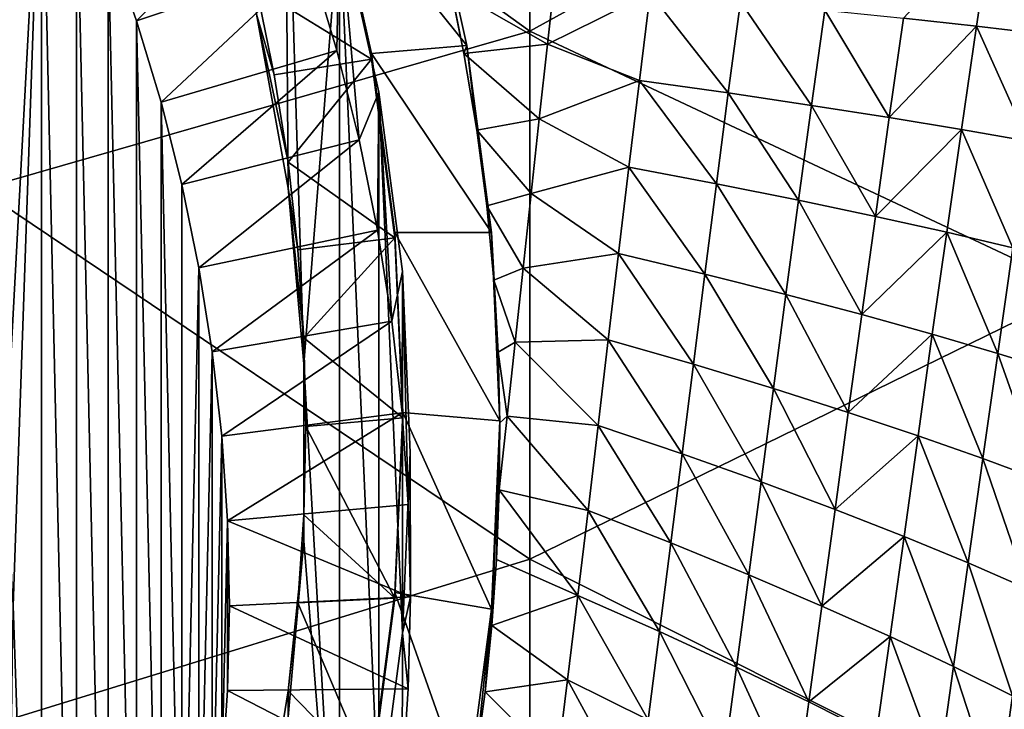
# Model space of a CAD drawing. Header units: metres. Extents: x -105 to 105, y -68 to 103.
# Tile 117 of 256: x 11.33 to 17.93, y -43.24 to -38.61. Entities that reach past the tile are written whole.
import ezdxf

# ---------------------------------------------------------------- set-up
doc = ezdxf.new("R2010")
doc.units = ezdxf.units.M
doc.layers.add('solid_FIT-BATH-150_SW0001_01', color=7, linetype='CONTINUOUS')

msp = doc.modelspace()

# ---------------------------------------------------------------- linework, layer by layer
at = {"layer": 'solid_FIT-BATH-150_SW0001_01'}
for points in [[(14.752053, -38.690388, 14.442327), (14.752053, -35.057335, 14.640962), (11.063119, -36.03553, 14.605182)], [(18.440989, -36.66011, 14.53721), (14.752053, -35.057335, 14.640962), (14.752053, -38.690388, 14.442327)], [(14.752053, -38.690388, 14.442327), (11.063119, -36.03553, 14.605182), (11.063119, -39.74889, 14.399441)], [(11.239285, -41.504078, -17.39646), (11.216496, -36.528812, -17.831739), (11.476287, -37.036861, -17.787291)], [(18.440989, -40.423267, 14.318814), (18.440989, -36.66011, 14.53721), (14.752053, -38.690388, 14.442327)], [(12.917893, -38.577034, -5.807469), (13.130014, -39.741516, -5.705591), (13.108752, -36.760769, -5.966372)], [(13.23659, -40.920582, -5.602436), (13.474566, -37.916691, -5.865242), (13.108752, -36.760769, -5.966372)], [(13.130014, -39.741516, -5.705591), (13.23659, -40.920582, -5.602436), (13.108752, -36.760769, -5.966372)], [(11.287522, -42.54195, -17.305658), (11.239285, -41.504078, -17.39646), (11.476287, -37.036861, -17.787291)], [(11.287522, -42.54195, -17.305658), (11.476287, -37.036861, -17.787291), (11.476202, -48.047203, -16.824011)], [(11.476287, -37.036861, -17.787291), (11.71275, -47.528564, -16.869387), (11.476202, -48.047203, -16.824011)], [(11.476287, -37.036861, -17.787291), (11.712802, -37.555454, -17.74192), (11.71275, -47.528564, -16.869387)], [(11.712802, -37.555454, -17.74192), (11.925199, -47.0009, -16.91555), (11.71275, -47.528564, -16.869387)], [(11.712802, -37.555454, -17.74192), (11.925238, -38.083107, -17.695757), (11.925199, -47.0009, -16.91555)], [(13.426369, -37.661621, -2.800882), (14.054215, -37.550659, -3.463073), (14.328947, -38.785168, -3.355067)], [(14.054215, -37.550659, -3.463073), (14.220853, -38.405788, -5.337316), (14.309664, -38.839764, -5.207044)], [(14.328947, -38.785168, -3.355067), (14.054215, -37.550659, -3.463073), (14.309664, -38.839764, -5.207044)], [(13.078034, -37.644775, -17.031431), (12.11412, -38.620895, -17.648706), (11.925238, -38.083107, -17.695757)], [(13.078034, -37.644775, -17.031431), (13.280684, -38.228004, -16.980406), (12.11412, -38.620895, -17.648706)], [(13.688828, -38.840988, -2.697701), (13.426369, -37.661621, -2.800882), (14.328947, -38.785168, -3.355067)], [(13.42641, -37.698807, -3.224182), (13.426369, -37.661621, -2.800882), (13.688828, -38.840988, -2.697701)], [(13.42641, -37.698807, -3.224182), (13.688864, -38.878227, -3.120996), (12.91785, -38.402256, -3.815121)], [(13.42641, -37.698807, -3.224182), (13.688828, -38.840988, -2.697701), (13.688864, -38.878227, -3.120996)], [(13.23659, -40.920582, -5.602436), (13.474608, -45.110188, -5.235893), (13.474566, -37.916691, -5.865242)], [(13.474566, -37.916691, -5.865242), (13.457178, -38.819756, -16.928635), (13.280684, -38.228004, -16.980406)], [(13.474566, -37.916691, -5.865242), (13.607133, -39.418808, -16.876225), (13.457178, -38.819756, -16.928635)], [(13.474566, -37.916691, -5.865242), (13.738034, -39.10017, -5.761701), (13.607133, -39.418808, -16.876225)], [(13.474566, -37.916691, -5.865242), (13.474608, -45.110188, -5.235893), (13.738049, -43.926773, -5.339428)], [(13.474566, -37.916691, -5.865242), (13.738049, -43.926773, -5.339428), (13.738034, -39.10017, -5.761701)], [(17.256922, -38.603222, -2.324821), (17.84964, -37.961208, -1.591315), (17.745964, -38.657181, -1.594834)], [(17.745964, -38.657181, -1.594834), (17.84964, -37.961208, -1.591315), (18.197317, -38.710018, -0.826618)], [(17.84964, -37.961208, -1.591315), (18.304449, -37.987854, -0.813478), (18.197317, -38.710018, -0.826618)], [(11.925238, -38.083107, -17.695757), (12.114084, -46.463123, -16.962601), (11.925199, -47.0009, -16.91555)], [(11.925238, -38.083107, -17.695757), (12.11412, -38.620895, -17.648706), (12.114084, -46.463123, -16.962601)], [(13.280684, -38.228004, -16.980406), (12.278502, -39.166046, -17.601011), (12.11412, -38.620895, -17.648706)], [(13.280684, -38.228004, -16.980406), (13.457178, -38.819756, -16.928635), (12.278502, -39.166046, -17.601011)], [(14.925019, -38.273186, -4.837229), (14.868937, -38.776764, -4.798185), (14.220853, -38.405788, -5.337316)], [(15.557928, -38.436466, -4.267427), (14.868937, -38.776764, -4.798185), (14.925019, -38.273186, -4.837229)], [(12.91785, -38.402256, -3.815121), (13.037106, -38.982536, -3.764353), (12.917893, -38.577034, -5.807469)], [(13.688864, -38.878227, -3.120996), (13.037106, -38.982536, -3.764353), (12.91785, -38.402256, -3.815121)], [(14.868937, -38.776764, -4.798185), (14.309664, -38.839764, -5.207044), (14.220853, -38.405788, -5.337316)], [(15.557928, -38.436466, -4.267427), (15.485528, -39.020386, -4.232255), (14.868937, -38.776764, -4.798185)], [(16.081549, -39.104382, -3.636068), (15.485528, -39.020386, -4.232255), (15.557928, -38.436466, -4.267427)], [(16.081549, -39.104382, -3.636068), (15.557928, -38.436466, -4.267427), (16.163267, -38.492676, -3.662339)], [(16.081549, -39.104382, -3.636068), (16.163267, -38.492676, -3.662339), (16.639923, -39.18737, -2.99755)], [(16.163267, -38.492676, -3.662339), (16.729481, -38.548309, -3.014436), (16.639923, -39.18737, -2.99755)], [(16.639923, -39.18737, -2.99755), (16.729481, -38.548309, -3.014436), (17.160931, -39.269157, -2.317494)], [(16.729481, -38.548309, -3.014436), (17.256922, -38.603222, -2.324821), (17.160931, -39.269157, -2.317494)], [(13.130073, -39.567287, -3.713194), (13.130014, -39.741516, -5.705591), (12.917893, -38.577034, -5.807469)], [(13.037106, -38.982536, -3.764353), (13.130073, -39.567287, -3.713194), (12.917893, -38.577034, -5.807469)], [(17.160931, -39.269157, -2.317494), (17.256922, -38.603222, -2.324821), (17.745964, -38.657181, -1.594834)], [(12.11412, -38.620895, -17.648706), (12.278467, -45.917984, -17.010294), (12.114084, -46.463123, -16.962601)], [(12.11412, -38.620895, -17.648706), (12.278502, -39.166046, -17.601011), (12.278467, -45.917984, -17.010294)], [(17.160931, -39.269157, -2.317494), (17.745964, -38.657181, -1.594834), (17.644861, -39.349464, -1.596992)], [(17.644861, -39.349464, -1.596992), (17.745964, -38.657181, -1.594834), (18.092319, -39.428085, -0.838077)], [(17.745964, -38.657181, -1.594834), (18.197317, -38.710018, -0.826618), (18.092319, -39.428085, -0.838077)], [(14.752053, -42.229603, 14.229807), (14.752053, -38.690388, 14.442327), (11.063119, -39.74889, 14.399441)], [(18.440989, -40.423267, 14.318814), (14.752053, -38.690388, 14.442327), (14.752053, -42.229603, 14.229807)], [(13.688828, -38.840988, -2.697701), (14.328947, -38.785168, -3.355067), (14.494629, -40.038826, -3.245386)], [(14.868937, -38.776764, -4.798185), (14.813948, -39.278797, -4.759064), (14.309664, -38.839764, -5.207044)], [(14.328947, -38.785168, -3.355067), (14.309664, -38.839764, -5.207044), (14.396441, -39.354523, -5.06339)], [(14.328947, -38.785168, -3.355067), (14.396441, -39.354523, -5.06339), (14.462646, -39.8615, -4.933778)], [(14.494629, -40.038826, -3.245386), (14.328947, -38.785168, -3.355067), (14.462646, -39.8615, -4.933778)], [(15.485528, -39.020386, -4.232255), (14.813948, -39.278797, -4.759064), (14.868937, -38.776764, -4.798185)], [(13.457178, -38.819756, -16.928635), (12.417984, -39.717773, -17.552742), (12.278502, -39.166046, -17.601011)], [(13.457178, -38.819756, -16.928635), (13.607133, -39.418808, -16.876225), (12.417984, -39.717773, -17.552742)], [(13.688864, -38.878227, -3.120996), (13.130073, -39.567287, -3.713194), (13.037106, -38.982536, -3.764353)], [(13.688864, -38.878227, -3.120996), (13.847066, -40.075241, -3.016271), (13.130073, -39.567287, -3.713194)], [(13.847106, -40.038658, -2.592918), (13.688828, -38.840988, -2.697701), (14.494629, -40.038826, -3.245386)], [(13.688864, -38.878227, -3.120996), (13.688828, -38.840988, -2.697701), (13.847106, -40.038658, -2.592918)], [(13.688864, -38.878227, -3.120996), (13.847106, -40.038658, -2.592918), (13.847066, -40.075241, -3.016271)], [(14.813948, -39.278797, -4.759064), (14.396441, -39.354523, -5.06339), (14.309664, -38.839764, -5.207044)], [(15.485528, -39.020386, -4.232255), (15.414873, -39.602036, -4.197022), (14.813948, -39.278797, -4.759064)], [(16.001987, -39.713444, -3.609647), (15.414873, -39.602036, -4.197022), (15.485528, -39.020386, -4.232255)], [(16.001987, -39.713444, -3.609647), (15.485528, -39.020386, -4.232255), (16.081549, -39.104382, -3.636068)], [(13.738034, -39.10017, -5.761701), (13.730246, -40.023983, -16.823278), (13.607133, -39.418808, -16.876225)], [(13.738034, -39.10017, -5.761701), (13.826274, -40.634171, -16.769894), (13.730246, -40.023983, -16.823278)], [(13.738034, -39.10017, -5.761701), (13.8969, -40.302265, -5.656531), (13.826274, -40.634171, -16.769894)], [(13.738034, -39.10017, -5.761701), (13.738049, -43.926773, -5.339428), (13.896908, -42.724659, -5.444599)], [(13.738034, -39.10017, -5.761701), (13.896908, -42.724659, -5.444599), (13.8969, -40.302265, -5.656531)], [(16.001987, -39.713444, -3.609647), (16.081549, -39.104382, -3.636068), (16.552744, -39.823391, -2.980324)], [(16.081549, -39.104382, -3.636068), (16.639923, -39.18737, -2.99755), (16.552744, -39.823391, -2.980324)], [(12.278502, -39.166046, -17.601011), (12.417953, -45.366264, -17.058563), (12.278467, -45.917984, -17.010294)], [(12.278502, -39.166046, -17.601011), (12.417984, -39.717773, -17.552742), (12.417953, -45.366264, -17.058563)], [(16.552744, -39.823391, -2.980324), (16.639923, -39.18737, -2.99755), (17.067347, -39.931641, -2.309569)], [(16.639923, -39.18737, -2.99755), (17.160931, -39.269157, -2.317494), (17.067347, -39.931641, -2.309569)], [(17.067347, -39.931641, -2.309569), (17.160931, -39.269157, -2.317494), (17.644861, -39.349464, -1.596992)], [(14.813948, -39.278797, -4.759064), (14.759773, -39.779236, -4.720017), (14.396441, -39.354523, -5.06339)], [(15.414873, -39.602036, -4.197022), (14.759773, -39.779236, -4.720017), (14.813948, -39.278797, -4.759064)], [(14.759773, -39.779236, -4.720017), (14.462646, -39.8615, -4.933778), (14.396441, -39.354523, -5.06339)], [(17.067347, -39.931641, -2.309569), (17.644861, -39.349464, -1.596992), (17.546005, -40.037872, -1.598266)], [(17.546005, -40.037872, -1.598266), (17.644861, -39.349464, -1.596992), (17.989248, -40.141838, -0.848367)], [(17.644861, -39.349464, -1.596992), (18.092319, -39.428085, -0.838077), (17.989248, -40.141838, -0.848367)], [(13.607133, -39.418808, -16.876225), (12.532845, -40.276711, -17.503841), (12.417984, -39.717773, -17.552742)], [(13.607133, -39.418808, -16.876225), (13.730246, -40.023983, -16.823278), (12.532845, -40.276711, -17.503841)], [(13.130073, -39.567287, -3.713194), (13.196621, -40.155579, -3.661725), (13.130014, -39.741516, -5.705591)], [(13.847066, -40.075241, -3.016271), (13.196621, -40.155579, -3.661725), (13.130073, -39.567287, -3.713194)], [(15.414873, -39.602036, -4.197022), (15.345531, -40.181328, -4.161988), (14.759773, -39.779236, -4.720017)], [(15.924115, -40.319744, -3.583386), (15.345531, -40.181328, -4.161988), (15.414873, -39.602036, -4.197022)], [(15.924115, -40.319744, -3.583386), (15.414873, -39.602036, -4.197022), (16.001987, -39.713444, -3.609647)], [(12.417984, -39.717773, -17.552742), (12.532845, -40.276711, -17.503841), (12.417953, -45.366264, -17.058563)], [(15.924115, -40.319744, -3.583386), (16.001987, -39.713444, -3.609647), (16.467487, -40.45623, -2.963131)], [(16.001987, -39.713444, -3.609647), (16.552744, -39.823391, -2.980324), (16.467487, -40.45623, -2.963131)], [(14.752053, -42.229603, 14.229807), (11.063119, -39.74889, 14.399441), (11.063119, -43.36446, 14.179142)], [(13.236639, -40.746582, -3.610019), (13.23659, -40.920582, -5.602436), (13.130014, -39.741516, -5.705591)], [(13.196621, -40.155579, -3.661725), (13.236639, -40.746582, -3.610019), (13.130014, -39.741516, -5.705591)], [(14.759773, -39.779236, -4.720017), (14.70614, -40.278046, -4.681198), (14.462646, -39.8615, -4.933778)], [(15.345531, -40.181328, -4.161988), (14.70614, -40.278046, -4.681198), (14.759773, -39.779236, -4.720017)], [(14.70614, -40.278046, -4.681198), (14.509354, -40.358536, -4.818877), (14.462646, -39.8615, -4.933778)], [(14.494629, -40.038826, -3.245386), (14.462646, -39.8615, -4.933778), (14.509354, -40.358536, -4.818877)], [(16.467487, -40.45623, -2.963131), (16.552744, -39.823391, -2.980324), (16.975758, -40.590504, -2.301472)], [(16.552744, -39.823391, -2.980324), (17.067347, -39.931641, -2.309569), (16.975758, -40.590504, -2.301472)], [(16.975758, -40.590504, -2.301472), (17.067347, -39.931641, -2.309569), (17.546005, -40.037872, -1.598266)], [(13.730246, -40.023983, -16.823278), (12.622363, -40.839245, -17.454626), (12.532845, -40.276711, -17.503841)], [(13.730246, -40.023983, -16.823278), (13.826274, -40.634171, -16.769894), (12.622363, -40.839245, -17.454626)], [(13.847066, -40.075241, -3.016271), (13.847106, -40.038658, -2.592918), (13.9, -41.245514, -2.487332)], [(13.847106, -40.038658, -2.592918), (14.494629, -40.038826, -3.245386), (14.55, -41.302101, -3.134864)], [(13.9, -41.245514, -2.487332), (13.847106, -40.038658, -2.592918), (14.55, -41.302101, -3.134864)], [(14.494629, -40.038826, -3.245386), (14.509354, -40.358536, -4.818877), (14.537803, -40.842911, -4.719725)], [(14.494629, -40.038826, -3.245386), (14.537803, -40.842911, -4.719725), (14.549518, -41.314529, -4.636131)], [(14.55, -41.302101, -3.134864), (14.494629, -40.038826, -3.245386), (14.549518, -41.314529, -4.636131)], [(16.975758, -40.590504, -2.301472), (17.546005, -40.037872, -1.598266), (17.449068, -40.722206, -1.59913)], [(17.449068, -40.722206, -1.59913), (17.546005, -40.037872, -1.598266), (17.887899, -40.851067, -0.858)], [(17.546005, -40.037872, -1.598266), (17.989248, -40.141838, -0.848367), (17.887899, -40.851067, -0.858)], [(13.847066, -40.075241, -3.016271), (13.236639, -40.746582, -3.610019), (13.196621, -40.155579, -3.661725)], [(13.847066, -40.075241, -3.016271), (13.9, -41.282551, -2.910645), (13.236639, -40.746582, -3.610019)], [(13.847066, -40.075241, -3.016271), (13.9, -41.245514, -2.487332), (13.9, -41.282551, -2.910645)], [(15.345531, -40.181328, -4.161988), (15.277072, -40.758171, -4.127408), (14.70614, -40.278046, -4.681198)], [(15.847469, -40.923157, -3.5576), (15.277072, -40.758171, -4.127408), (15.345531, -40.181328, -4.161988)], [(15.847469, -40.923157, -3.5576), (15.345531, -40.181328, -4.161988), (15.924115, -40.319744, -3.583386)], [(17.887899, -40.851067, -0.858), (17.989248, -40.141838, -0.848367), (18.292908, -40.976852, -0.080595)], [(12.532845, -40.276711, -17.503841), (12.53282, -44.807331, -17.107464), (12.417953, -45.366264, -17.058563)], [(12.532845, -40.276711, -17.503841), (12.622363, -40.839245, -17.454626), (12.53282, -44.807331, -17.107464)], [(13.8969, -40.302265, -5.656531), (13.894989, -41.248005, -16.71619), (13.826274, -40.634171, -16.769894)], [(13.8969, -40.302265, -5.656531), (13.936248, -41.864017, -16.662296), (13.894989, -41.248005, -16.71619)], [(13.8969, -40.302265, -5.656531), (13.949877, -41.513458, -5.550566), (13.936248, -41.864017, -16.662296)], [(13.8969, -40.302265, -5.656531), (13.896908, -42.724659, -5.444599), (13.949877, -41.513458, -5.550566)], [(14.70614, -40.278046, -4.681198), (14.65277, -40.775181, -4.642757), (14.509354, -40.358536, -4.818877)], [(15.277072, -40.758171, -4.127408), (14.65277, -40.775181, -4.642757), (14.70614, -40.278046, -4.681198)], [(15.847469, -40.923157, -3.5576), (15.924115, -40.319744, -3.583386), (16.383692, -41.085735, -2.94634)], [(15.924115, -40.319744, -3.583386), (16.467487, -40.45623, -2.963131), (16.383692, -41.085735, -2.94634)], [(14.65277, -40.775181, -4.642757), (14.537803, -40.842911, -4.719725), (14.509354, -40.358536, -4.818877)], [(18.440989, -44.085762, 14.08465), (18.440989, -40.423267, 14.318814), (14.752053, -42.229603, 14.229807)], [(16.383692, -41.085735, -2.94634), (16.467487, -40.45623, -2.963131), (16.88575, -41.245567, -2.293632)], [(16.467487, -40.45623, -2.963131), (16.975758, -40.590504, -2.301472), (16.88575, -41.245567, -2.293632)], [(16.88575, -41.245567, -2.293632), (16.975758, -40.590504, -2.301472), (17.449068, -40.722206, -1.59913)], [(13.826274, -40.634171, -16.769894), (12.686244, -41.404568, -17.405167), (12.622363, -40.839245, -17.454626)], [(13.826274, -40.634171, -16.769894), (13.894989, -41.248005, -16.71619), (12.686244, -41.404568, -17.405167)], [(16.88575, -41.245567, -2.293632), (17.449068, -40.722206, -1.59913), (17.353725, -41.402271, -1.600061)], [(17.353725, -41.402271, -1.600061), (17.449068, -40.722206, -1.59913), (17.788063, -41.55555, -0.867487)], [(17.449068, -40.722206, -1.59913), (17.887899, -40.851067, -0.858), (17.788063, -41.55555, -0.867487)], [(13.236639, -40.746582, -3.610019), (13.25, -41.339199, -3.558172), (13.23659, -40.920582, -5.602436)], [(13.9, -41.282551, -2.910645), (13.25, -41.339199, -3.558172), (13.236639, -40.746582, -3.610019)], [(14.65277, -40.775181, -4.642757), (14.59941, -41.270607, -4.604821), (14.537803, -40.842911, -4.719725)], [(15.209073, -41.332478, -4.093518), (14.59941, -41.270607, -4.604821), (14.65277, -40.775181, -4.642757)], [(15.277072, -40.758171, -4.127408), (15.209073, -41.332478, -4.093518), (14.65277, -40.775181, -4.642757)], [(15.771593, -41.523567, -3.532572), (15.209073, -41.332478, -4.093518), (15.277072, -40.758171, -4.127408)], [(15.771593, -41.523567, -3.532572), (15.277072, -40.758171, -4.127408), (15.847469, -40.923157, -3.5576)], [(12.622363, -40.839245, -17.454626), (12.622344, -44.244801, -17.156679), (12.53282, -44.807331, -17.107464)], [(12.622363, -40.839245, -17.454626), (12.686244, -41.404568, -17.405167), (12.622344, -44.244801, -17.156679)], [(14.59941, -41.270607, -4.604821), (14.549518, -41.314529, -4.636131), (14.537803, -40.842911, -4.719725)], [(17.788063, -41.55555, -0.867487), (17.887899, -40.851067, -0.858), (18.189404, -41.705147, -0.098441)], [(17.887899, -40.851067, -0.858), (18.292908, -40.976852, -0.080595), (18.189404, -41.705147, -0.098441)], [(13.23659, -40.920582, -5.602436), (13.236585, -42.10656, -5.498676), (13.474608, -45.110188, -5.235893)], [(13.236639, -41.931816, -3.506324), (13.236585, -42.10656, -5.498676), (13.23659, -40.920582, -5.602436)], [(13.25, -41.339199, -3.558172), (13.236639, -41.931816, -3.506324), (13.23659, -40.920582, -5.602436)], [(15.771593, -41.523567, -3.532572), (15.847469, -40.923157, -3.5576), (16.300903, -41.711754, -2.930289)], [(15.847469, -40.923157, -3.5576), (16.383692, -41.085735, -2.94634), (16.300903, -41.711754, -2.930289)], [(16.300903, -41.711754, -2.930289), (16.383692, -41.085735, -2.94634), (16.796909, -41.896664, -2.286436)], [(16.383692, -41.085735, -2.94634), (16.88575, -41.245567, -2.293632), (16.796909, -41.896664, -2.286436)], [(13.894989, -41.248005, -16.71619), (12.724705, -41.973236, -17.355415), (12.686244, -41.404568, -17.405167)], [(13.894989, -41.248005, -16.71619), (13.936248, -41.864017, -16.662296), (12.724705, -41.973236, -17.355415)], [(13.847106, -42.45237, -2.381746), (13.9, -41.245514, -2.487332), (14.494639, -42.565376, -3.024342)], [(13.9, -41.282551, -2.910645), (13.9, -41.245514, -2.487332), (13.847106, -42.45237, -2.381746)], [(13.9, -41.245514, -2.487332), (14.55, -41.302101, -3.134864), (14.494639, -42.565376, -3.024342)], [(16.796909, -41.896664, -2.286436), (16.88575, -41.245567, -2.293632), (17.353725, -41.402271, -1.600061)], [(13.9, -41.282551, -2.910645), (13.847066, -42.489861, -2.805019), (13.25, -41.339199, -3.558172)], [(13.9, -41.282551, -2.910645), (13.847106, -42.45237, -2.381746), (13.847066, -42.489861, -2.805019)], [(14.494639, -42.565376, -3.024342), (14.55, -41.302101, -3.134864), (14.496097, -42.674225, -4.460812)], [(14.55, -41.302101, -3.134864), (14.527598, -42.232353, -4.50673), (14.496097, -42.674225, -4.460812)], [(14.55, -41.302101, -3.134864), (14.546122, -41.764729, -4.567429), (14.527598, -42.232353, -4.50673)], [(14.59941, -41.270607, -4.604821), (14.546122, -41.764729, -4.567429), (14.549518, -41.314529, -4.636131)], [(15.141195, -41.904152, -4.060395), (14.546122, -41.764729, -4.567429), (14.59941, -41.270607, -4.604821)], [(14.55, -41.302101, -3.134864), (14.549518, -41.314529, -4.636131), (14.546122, -41.764729, -4.567429)], [(15.209073, -41.332478, -4.093518), (15.141195, -41.904152, -4.060395), (14.59941, -41.270607, -4.604821)], [(13.847066, -42.489861, -2.805019), (13.236639, -41.931816, -3.506324), (13.25, -41.339199, -3.558172)], [(15.696102, -42.120842, -3.508369), (15.141195, -41.904152, -4.060395), (15.209073, -41.332478, -4.093518)], [(15.696102, -42.120842, -3.508369), (15.209073, -41.332478, -4.093518), (15.771593, -41.523567, -3.532572)], [(12.686244, -41.404568, -17.405167), (12.686231, -43.679459, -17.206139), (12.622344, -44.244801, -17.156679)], [(12.686244, -41.404568, -17.405167), (12.724705, -41.973236, -17.355415), (12.686231, -43.679459, -17.206139)], [(16.796909, -41.896664, -2.286436), (17.353725, -41.402271, -1.600061), (17.25964, -42.077873, -1.601491)], [(17.25964, -42.077873, -1.601491), (17.353725, -41.402271, -1.600061), (17.689518, -42.255074, -0.877296)], [(17.353725, -41.402271, -1.600061), (17.788063, -41.55555, -0.867487), (17.689518, -42.255074, -0.877296)], [(13.949877, -41.513458, -5.550566), (13.896908, -42.724659, -5.444599), (13.95, -42.480942, -16.608322)], [(13.949877, -41.513458, -5.550566), (13.95, -42.480942, -16.608322), (13.936248, -41.864017, -16.662296)], [(15.696102, -42.120842, -3.508369), (15.771593, -41.523567, -3.532572), (16.218714, -42.334129, -2.915046)], [(15.771593, -41.523567, -3.532572), (16.300903, -41.711754, -2.930289), (16.218714, -42.334129, -2.915046)], [(17.689518, -42.255074, -0.877296), (17.788063, -41.55555, -0.867487), (18.087177, -42.427982, -0.116418)], [(17.788063, -41.55555, -0.867487), (18.189404, -41.705147, -0.098441), (18.087177, -42.427982, -0.116418)], [(16.218714, -42.334129, -2.915046), (16.300903, -41.711754, -2.930289), (16.708826, -42.543594, -2.279968)], [(16.300903, -41.711754, -2.930289), (16.796909, -41.896664, -2.286436), (16.708826, -42.543594, -2.279968)], [(15.073135, -42.473087, -4.028039), (14.527598, -42.232353, -4.50673), (14.546122, -41.764729, -4.567429)], [(15.141195, -41.904152, -4.060395), (15.073135, -42.473087, -4.028039), (14.546122, -41.764729, -4.567429)], [(13.936248, -41.864017, -16.662296), (13.95, -42.480942, -16.608322), (12.724705, -41.973236, -17.355415)], [(15.620645, -42.714844, -3.484952), (15.073135, -42.473087, -4.028039), (15.141195, -41.904152, -4.060395)], [(15.620645, -42.714844, -3.484952), (15.141195, -41.904152, -4.060395), (15.696102, -42.120842, -3.508369)], [(16.708826, -42.543594, -2.279968), (16.796909, -41.896664, -2.286436), (17.25964, -42.077873, -1.601491)], [(12.724705, -41.973236, -17.355415), (12.724698, -43.110771, -17.255894), (12.686231, -43.679459, -17.206139)], [(12.724705, -41.973236, -17.355415), (12.737564, -42.541996, -17.305655), (12.724698, -43.110771, -17.255894)], [(13.95, -42.480942, -16.608322), (12.737564, -42.541996, -17.305655), (12.724705, -41.973236, -17.355415)], [(13.236639, -41.931816, -3.506324), (13.196621, -42.522823, -3.454618), (13.236585, -42.10656, -5.498676)], [(13.847066, -42.489861, -2.805019), (13.196621, -42.522823, -3.454618), (13.236639, -41.931816, -3.506324)], [(13.236585, -42.10656, -5.498676), (13.130003, -43.285606, -5.395523), (13.474608, -45.110188, -5.235893)], [(13.130073, -43.111115, -3.403149), (13.130003, -43.285606, -5.395523), (13.236585, -42.10656, -5.498676)], [(13.196621, -42.522823, -3.454618), (13.130073, -43.111115, -3.403149), (13.236585, -42.10656, -5.498676)], [(16.708826, -42.543594, -2.279968), (17.25964, -42.077873, -1.601491), (17.166418, -42.748798, -1.603521)], [(17.166418, -42.748798, -1.603521), (17.25964, -42.077873, -1.601491), (17.591902, -42.949398, -0.887549)], [(17.25964, -42.077873, -1.601491), (17.689518, -42.255074, -0.877296), (17.591902, -42.949398, -0.887549)], [(15.620645, -42.714844, -3.484952), (15.696102, -42.120842, -3.508369), (16.136732, -42.95269, -2.900551)], [(15.696102, -42.120842, -3.508369), (16.218714, -42.334129, -2.915046), (16.136732, -42.95269, -2.900551)], [(14.752053, -45.680016, 14.003097), (14.752053, -42.229603, 14.229807), (11.063119, -43.36446, 14.179142)], [(15.073135, -42.473087, -4.028039), (14.496097, -42.674225, -4.460812), (14.527598, -42.232353, -4.50673)], [(18.440989, -44.085762, 14.08465), (14.752053, -42.229603, 14.229807), (14.752053, -45.680016, 14.003097)], [(17.591902, -42.949398, -0.887549), (17.689518, -42.255074, -0.877296), (17.98591, -43.145103, -0.134665)], [(17.689518, -42.255074, -0.877296), (18.087177, -42.427982, -0.116418), (17.98591, -43.145103, -0.134665)], [(16.136732, -42.95269, -2.900551), (16.218714, -42.334129, -2.915046), (16.621082, -43.186169, -2.274159)], [(16.218714, -42.334129, -2.915046), (16.708826, -42.543594, -2.279968), (16.621082, -43.186169, -2.274159)], [(13.95, -42.480942, -16.608322), (13.936248, -43.097862, -16.554348), (12.737564, -42.541996, -17.305655)], [(13.847066, -42.489861, -2.805019), (13.688864, -43.686874, -2.700294), (13.196621, -42.522823, -3.454618)], [(13.688828, -43.65004, -2.276963), (13.847106, -42.45237, -2.381746), (14.328969, -43.819038, -2.91466)], [(13.847066, -42.489861, -2.805019), (13.847106, -42.45237, -2.381746), (13.688828, -43.65004, -2.276963)], [(13.847066, -42.489861, -2.805019), (13.688828, -43.65004, -2.276963), (13.688864, -43.686874, -2.700294)], [(13.847106, -42.45237, -2.381746), (14.494639, -42.565376, -3.024342), (14.328969, -43.819038, -2.91466)], [(13.896908, -42.724659, -5.444599), (13.936248, -43.097862, -16.554348), (13.95, -42.480942, -16.608322)], [(15.073135, -42.473087, -4.028039), (15.004591, -43.039185, -3.99645), (14.496097, -42.674225, -4.460812)], [(15.54487, -43.305431, -3.462282), (15.004591, -43.039185, -3.99645), (15.073135, -42.473087, -4.028039)], [(15.54487, -43.305431, -3.462282), (15.073135, -42.473087, -4.028039), (15.620645, -42.714844, -3.484952)], [(11.287522, -42.54195, -17.305658), (11.476202, -48.047203, -16.824011), (11.216377, -48.555302, -16.779558)], [(13.936248, -43.097862, -16.554348), (12.724698, -43.110771, -17.255894), (12.737564, -42.541996, -17.305655)], [(13.688864, -43.686874, -2.700294), (13.130073, -43.111115, -3.403149), (13.196621, -42.522823, -3.454618)], [(14.328969, -43.819038, -2.91466), (14.494639, -42.565376, -3.024342), (14.389432, -43.576706, -4.399897)], [(14.494639, -42.565376, -3.024342), (14.450724, -43.118378, -4.425834), (14.389432, -43.576706, -4.399897)], [(14.494639, -42.565376, -3.024342), (14.496097, -42.674225, -4.460812), (14.450724, -43.118378, -4.425834)], [(16.621082, -43.186169, -2.274159), (16.708826, -42.543594, -2.279968), (17.166418, -42.748798, -1.603521)], [(15.004591, -43.039185, -3.99645), (14.450724, -43.118378, -4.425834), (14.496097, -42.674225, -4.460812)], [(13.896908, -42.724659, -5.444599), (13.738049, -43.926773, -5.339428), (13.894989, -43.713879, -16.500454)], [(13.896908, -42.724659, -5.444599), (13.894989, -43.713879, -16.500454), (13.936248, -43.097862, -16.554348)], [(15.54487, -43.305431, -3.462282), (15.620645, -42.714844, -3.484952), (16.054571, -43.567265, -2.886744)], [(15.620645, -42.714844, -3.484952), (16.136732, -42.95269, -2.900551), (16.054571, -43.567265, -2.886744)], [(16.621082, -43.186169, -2.274159), (17.166418, -42.748798, -1.603521), (17.073633, -43.414814, -1.606089)], [(17.073633, -43.414814, -1.606089), (17.166418, -42.748798, -1.603521), (17.494785, -43.638268, -0.898199)], [(17.166418, -42.748798, -1.603521), (17.591902, -42.949398, -0.887549), (17.494785, -43.638268, -0.898199)], [(16.054571, -43.567265, -2.886744), (16.136732, -42.95269, -2.900551), (16.533268, -43.824181, -2.268944)], [(16.136732, -42.95269, -2.900551), (16.621082, -43.186169, -2.274159), (16.533268, -43.824181, -2.268944)], [(17.494785, -43.638268, -0.898199), (17.591902, -42.949398, -0.887549), (17.885183, -43.85622, -0.153157)], [(17.591902, -42.949398, -0.887549), (17.98591, -43.145103, -0.134665), (17.885183, -43.85622, -0.153157)], [(13.936248, -43.097862, -16.554348), (13.894989, -43.713879, -16.500454), (12.724698, -43.110771, -17.255894)], [(15.004591, -43.039185, -3.99645), (14.93526, -43.602341, -3.965626), (14.450724, -43.118378, -4.425834)], [(15.468427, -43.892471, -3.440321), (14.93526, -43.602341, -3.965626), (15.004591, -43.039185, -3.99645)], [(15.468427, -43.892471, -3.440321), (15.004591, -43.039185, -3.99645), (15.54487, -43.305431, -3.462282)], [(13.894989, -43.713879, -16.500454), (12.686231, -43.679459, -17.206139), (12.724698, -43.110771, -17.255894)], [(13.130073, -43.111115, -3.403149), (13.037106, -43.695866, -3.35199), (13.130003, -43.285606, -5.395523)], [(13.688864, -43.686874, -2.700294), (13.037106, -43.695866, -3.35199), (13.130073, -43.111115, -3.403149)], [(14.93526, -43.602341, -3.965626), (14.389432, -43.576706, -4.399897), (14.450724, -43.118378, -4.425834)], [(17.885183, -43.85622, -0.153157), (17.98591, -43.145103, -0.134665), (18.24548, -44.068375, 0.626359)], [(16.533268, -43.824181, -2.268944), (16.621082, -43.186169, -2.274159), (17.073633, -43.414814, -1.606089)]]:
    msp.add_3dface(points, dxfattribs=at)

doc.saveas('drawing.dxf')
